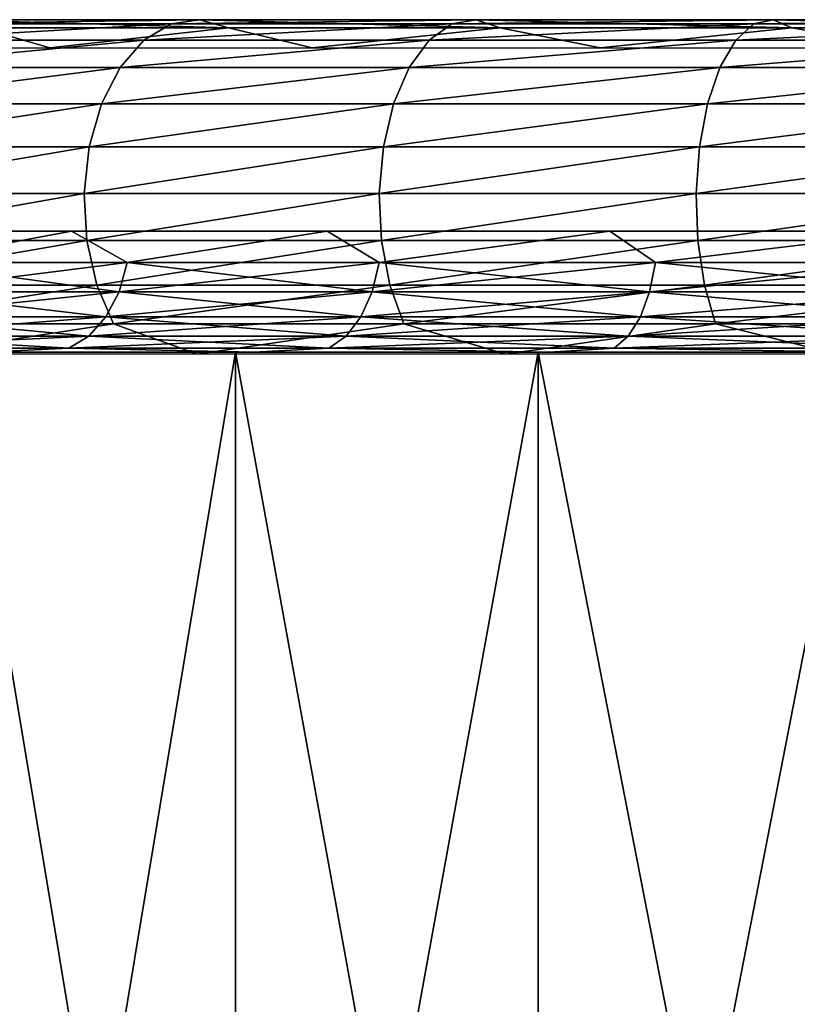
# Model space of a CAD drawing. Header units: millimetres. Extents: x -27 to 27, y -51 to 5.7.
# Tile 41 of 54: x -6.3 to -3.7, y 0.5 to 3.7. Entities that reach past the tile are written whole.
import ezdxf

# ---------------------------------------------------------------- set-up
doc = ezdxf.new("R2010")
doc.units = ezdxf.units.MM
doc.header["$LTSCALE"] = 52.148148
for name, color, linetype in [('19', 7, 'CONTINUOUS'), ('23', 7, 'CONTINUOUS'), ('29', 7, 'CONTINUOUS'), ('55', 7, 'CONTINUOUS')]:
    doc.layers.add(name, color=color, linetype=linetype)

msp = doc.modelspace()

# ---------------------------------------------------------------- linework, layer by layer
at = {"layer": '19', "linetype": 'Continuous'}
for points in [[(-6.4543, 2.65, 6.9708), (-5.5388, -2.85, 7.7183), (-5.5388, 2.65, 7.7183), (-6.4543, 2.65, 6.9708)], [(-6.4543, -2.85, 6.9708), (-5.5388, -2.85, 7.7183), (-6.4543, 2.65, 6.9708), (-6.4543, -2.85, 6.9708)], [(-5.5388, -2.85, 7.7183), (-4.5376, -2.85, 8.3462), (-5.5388, 2.65, 7.7183), (-5.5388, -2.85, 7.7183)], [(-5.5388, 2.65, 7.7183), (-4.5376, -2.85, 8.3462), (-4.5376, 2.65, 8.3463), (-5.5388, 2.65, 7.7183)], [(-4.5376, 2.65, 8.3463), (-3.466, -2.85, 8.8452), (-3.4661, 2.65, 8.8451), (-4.5376, 2.65, 8.3463)], [(-4.5376, -2.85, 8.3462), (-3.466, -2.85, 8.8452), (-4.5376, 2.65, 8.3463), (-4.5376, -2.85, 8.3462)]]:
    msp.add_3dface(points, dxfattribs=at)
at = {"layer": '23', "linetype": 'Continuous'}
for points in [[(-5.5388, 2.65, -7.7183), (-6.4543, -2.85, -6.9708), (-6.4543, 2.65, -6.9708), (-5.5388, 2.65, -7.7183)], [(-5.5388, -2.85, -7.7183), (-6.4543, -2.85, -6.9708), (-5.5388, 2.65, -7.7183), (-5.5388, -2.85, -7.7183)], [(-4.5376, -2.85, -8.3462), (-5.5388, -2.85, -7.7183), (-4.5376, 2.65, -8.3463), (-4.5376, -2.85, -8.3462)], [(-4.5376, 2.65, -8.3463), (-5.5388, -2.85, -7.7183), (-5.5388, 2.65, -7.7183), (-4.5376, 2.65, -8.3463)], [(-3.4661, 2.65, -8.8451), (-4.5376, -2.85, -8.3462), (-4.5376, 2.65, -8.3463), (-3.4661, 2.65, -8.8451)], [(-3.466, -2.85, -8.8452), (-4.5376, -2.85, -8.3462), (-3.4661, 2.65, -8.8451), (-3.466, -2.85, -8.8452)]]:
    msp.add_3dface(points, dxfattribs=at)
at = {"layer": '29', "linetype": 'Continuous'}
for points in [[(-6.0811, 3.05, -6.0811), (-6.6369, 2.9465, -5.4905), (-6.8228, 3.05, -5.2353), (-6.0811, 3.05, -6.0811)], [(-6.8228, 3.05, 5.2353), (-6.6369, 2.9465, 5.4905), (-6.0811, 3.05, 6.0811), (-6.8228, 3.05, 5.2353)], [(-5.8964, 2.9465, -6.2791), (-6.6369, 2.9465, -5.4905), (-6.0811, 3.05, -6.0811), (-5.8964, 2.9465, -6.2791)], [(-6.6369, 2.9465, 5.4905), (-5.8964, 2.9465, 6.2791), (-6.0811, 3.05, 6.0811), (-6.6369, 2.9465, 5.4905)], [(-5.2353, 3.05, -6.8228), (-5.8964, 2.9465, -6.2791), (-6.0811, 3.05, -6.0811), (-5.2353, 3.05, -6.8228)], [(-6.0811, 3.05, 6.0811), (-5.8964, 2.9465, 6.2791), (-5.2353, 3.05, 6.8228), (-6.0811, 3.05, 6.0811)], [(-5.8964, 2.9465, 6.2791), (-5.063, 2.9465, 6.9686), (-5.2353, 3.05, 6.8228), (-5.8964, 2.9465, 6.2791)], [(-5.063, 2.9465, -6.9686), (-5.8964, 2.9465, -6.2791), (-5.2353, 3.05, -6.8228), (-5.063, 2.9465, -6.9686)], [(-5.2353, 3.05, 6.8228), (-5.063, 2.9465, 6.9686), (-4.3, 3.05, 7.4478), (-5.2353, 3.05, 6.8228)], [(-4.3, 3.05, -7.4478), (-5.063, 2.9465, -6.9686), (-5.2353, 3.05, -6.8228), (-4.3, 3.05, -7.4478)], [(-5.063, 2.9465, 6.9686), (-4.1496, 2.9465, 7.5482), (-4.3, 3.05, 7.4478), (-5.063, 2.9465, 6.9686)], [(-4.1496, 2.9465, -7.5482), (-5.063, 2.9465, -6.9686), (-4.3, 3.05, -7.4478), (-4.1496, 2.9465, -7.5482)], [(-4.3, 3.05, 7.4478), (-4.1496, 2.9465, 7.5482), (-3.2911, 3.05, 7.9454), (-4.3, 3.05, 7.4478)], [(-3.2911, 3.05, -7.9454), (-4.1496, 2.9465, -7.5482), (-4.3, 3.05, -7.4478), (-3.2911, 3.05, -7.9454)], [(-4.1496, 2.9465, 7.5482), (-3.1709, 2.9465, 8.0088), (-3.2911, 3.05, 7.9454), (-4.1496, 2.9465, 7.5482)], [(-3.1709, 2.9465, -8.0088), (-4.1496, 2.9465, -7.5482), (-3.2911, 3.05, -7.9454), (-3.1709, 2.9465, -8.0088)], [(-5.8964, 2.9465, -6.2791), (-6.6677, 2.8499, -5.516), (-6.6369, 2.9465, -5.4905), (-5.8964, 2.9465, -6.2791)], [(-5.9238, 2.8499, -6.3082), (-6.6677, 2.8499, -5.516), (-5.8964, 2.9465, -6.2791), (-5.9238, 2.8499, -6.3082)], [(-6.6677, 2.8499, 5.516), (-5.9238, 2.8499, 6.3082), (-6.6369, 2.9465, 5.4905), (-6.6677, 2.8499, 5.516)], [(-6.6369, 2.9465, 5.4905), (-5.9238, 2.8499, 6.3082), (-5.8964, 2.9465, 6.2791), (-6.6369, 2.9465, 5.4905)], [(-5.063, 2.9465, -6.9686), (-5.9238, 2.8499, -6.3082), (-5.8964, 2.9465, -6.2791), (-5.063, 2.9465, -6.9686)], [(-5.0865, 2.8499, -7.0009), (-5.9238, 2.8499, -6.3082), (-5.063, 2.9465, -6.9686), (-5.0865, 2.8499, -7.0009)], [(-5.9238, 2.8499, 6.3082), (-5.0865, 2.8499, 7.0009), (-5.8964, 2.9465, 6.2791), (-5.9238, 2.8499, 6.3082)], [(-5.8964, 2.9465, 6.2791), (-5.0865, 2.8499, 7.0009), (-5.063, 2.9465, 6.9686), (-5.8964, 2.9465, 6.2791)], [(-4.1496, 2.9465, -7.5482), (-5.0865, 2.8499, -7.0009), (-5.063, 2.9465, -6.9686), (-4.1496, 2.9465, -7.5482)], [(-4.1689, 2.8499, -7.5832), (-5.0865, 2.8499, -7.0009), (-4.1496, 2.9465, -7.5482), (-4.1689, 2.8499, -7.5832)], [(-5.0865, 2.8499, 7.0009), (-4.1689, 2.8499, 7.5832), (-5.063, 2.9465, 6.9686), (-5.0865, 2.8499, 7.0009)], [(-5.063, 2.9465, 6.9686), (-4.1689, 2.8499, 7.5832), (-4.1496, 2.9465, 7.5482), (-5.063, 2.9465, 6.9686)], [(-3.1709, 2.9465, -8.0088), (-4.1689, 2.8499, -7.5832), (-4.1496, 2.9465, -7.5482), (-3.1709, 2.9465, -8.0088)], [(-3.1856, 2.8499, -8.046), (-4.1689, 2.8499, -7.5832), (-3.1709, 2.9465, -8.0088), (-3.1856, 2.8499, -8.046)], [(-4.1689, 2.8499, 7.5832), (-3.1856, 2.8499, 8.046), (-4.1496, 2.9465, 7.5482), (-4.1689, 2.8499, 7.5832)], [(-4.1496, 2.9465, 7.5482), (-3.1856, 2.8499, 8.046), (-3.1709, 2.9465, 8.0088), (-4.1496, 2.9465, 7.5482)], [(-6.7168, 2.767, 5.5566), (-5.9674, 2.767, 6.3546), (-6.6677, 2.8499, 5.516), (-6.7168, 2.767, 5.5566)], [(-5.9238, 2.8499, -6.3082), (-6.7168, 2.767, -5.5566), (-6.6677, 2.8499, -5.516), (-5.9238, 2.8499, -6.3082)], [(-5.9674, 2.767, -6.3546), (-6.7168, 2.767, -5.5566), (-5.9238, 2.8499, -6.3082), (-5.9674, 2.767, -6.3546)], [(-6.6677, 2.8499, 5.516), (-5.9674, 2.767, 6.3546), (-5.9238, 2.8499, 6.3082), (-6.6677, 2.8499, 5.516)], [(-5.9674, 2.767, 6.3546), (-5.1239, 2.767, 7.0524), (-5.9238, 2.8499, 6.3082), (-5.9674, 2.767, 6.3546)], [(-5.0865, 2.8499, -7.0009), (-5.9674, 2.767, -6.3546), (-5.9238, 2.8499, -6.3082), (-5.0865, 2.8499, -7.0009)], [(-5.1239, 2.767, -7.0524), (-5.9674, 2.767, -6.3546), (-5.0865, 2.8499, -7.0009), (-5.1239, 2.767, -7.0524)], [(-5.9238, 2.8499, 6.3082), (-5.1239, 2.767, 7.0524), (-5.0865, 2.8499, 7.0009), (-5.9238, 2.8499, 6.3082)], [(-5.1239, 2.767, 7.0524), (-4.1996, 2.767, 7.639), (-5.0865, 2.8499, 7.0009), (-5.1239, 2.767, 7.0524)], [(-4.1689, 2.8499, -7.5832), (-5.1239, 2.767, -7.0524), (-5.0865, 2.8499, -7.0009), (-4.1689, 2.8499, -7.5832)], [(-4.1996, 2.767, -7.639), (-5.1239, 2.767, -7.0524), (-4.1689, 2.8499, -7.5832), (-4.1996, 2.767, -7.639)], [(-5.0865, 2.8499, 7.0009), (-4.1996, 2.767, 7.639), (-4.1689, 2.8499, 7.5832), (-5.0865, 2.8499, 7.0009)], [(-4.1996, 2.767, 7.639), (-3.2091, 2.767, 8.1051), (-4.1689, 2.8499, 7.5832), (-4.1996, 2.767, 7.639)], [(-3.1856, 2.8499, -8.046), (-4.1996, 2.767, -7.639), (-4.1689, 2.8499, -7.5832), (-3.1856, 2.8499, -8.046)], [(-3.2091, 2.767, -8.1051), (-4.1996, 2.767, -7.639), (-3.1856, 2.8499, -8.046), (-3.2091, 2.767, -8.1051)], [(-4.1689, 2.8499, 7.5832), (-3.2091, 2.767, 8.1051), (-3.1856, 2.8499, 8.046), (-4.1689, 2.8499, 7.5832)], [(-5.9674, 2.767, -6.3546), (-6.7807, 2.7034, -5.6095), (-6.7168, 2.767, -5.5566), (-5.9674, 2.767, -6.3546)], [(-6.0242, 2.7034, -6.4151), (-6.7807, 2.7034, -5.6095), (-5.9674, 2.767, -6.3546), (-6.0242, 2.7034, -6.4151)], [(-6.7807, 2.7034, 5.6095), (-6.0242, 2.7034, 6.4151), (-6.7168, 2.767, 5.5566), (-6.7807, 2.7034, 5.6095)], [(-6.7168, 2.767, 5.5566), (-6.0242, 2.7034, 6.4151), (-5.9674, 2.767, 6.3546), (-6.7168, 2.767, 5.5566)], [(-5.1239, 2.767, -7.0524), (-6.0242, 2.7034, -6.4151), (-5.9674, 2.767, -6.3546), (-5.1239, 2.767, -7.0524)], [(-5.1727, 2.7034, -7.1196), (-6.0242, 2.7034, -6.4151), (-5.1239, 2.767, -7.0524), (-5.1727, 2.7034, -7.1196)], [(-6.0242, 2.7034, 6.4151), (-5.1727, 2.7034, 7.1196), (-5.9674, 2.767, 6.3546), (-6.0242, 2.7034, 6.4151)], [(-5.9674, 2.767, 6.3546), (-5.1727, 2.7034, 7.1196), (-5.1239, 2.767, 7.0524), (-5.9674, 2.767, 6.3546)], [(-4.1996, 2.767, -7.639), (-5.1727, 2.7034, -7.1196), (-5.1239, 2.767, -7.0524), (-4.1996, 2.767, -7.639)], [(-4.2396, 2.7034, -7.7117), (-5.1727, 2.7034, -7.1196), (-4.1996, 2.767, -7.639), (-4.2396, 2.7034, -7.7117)], [(-5.1727, 2.7034, 7.1196), (-4.2396, 2.7034, 7.7117), (-5.1239, 2.767, 7.0524), (-5.1727, 2.7034, 7.1196)], [(-5.1239, 2.767, 7.0524), (-4.2396, 2.7034, 7.7117), (-4.1996, 2.767, 7.639), (-5.1239, 2.767, 7.0524)], [(-3.2091, 2.767, -8.1051), (-4.2396, 2.7034, -7.7117), (-4.1996, 2.767, -7.639), (-3.2091, 2.767, -8.1051)], [(-4.2396, 2.7034, 7.7117), (-3.2396, 2.7034, 8.1823), (-4.1996, 2.767, 7.639), (-4.2396, 2.7034, 7.7117)], [(-3.2396, 2.7034, -8.1823), (-4.2396, 2.7034, -7.7117), (-3.2091, 2.767, -8.1051), (-3.2396, 2.7034, -8.1823)], [(-4.1996, 2.767, 7.639), (-3.2396, 2.7034, 8.1823), (-3.2091, 2.767, 8.1051), (-4.1996, 2.767, 7.639)], [(-6.8552, 2.6635, 5.6711), (-6.0903, 2.6635, 6.4855), (-6.7807, 2.7034, 5.6095), (-6.8552, 2.6635, 5.6711)], [(-6.0242, 2.7034, -6.4151), (-6.8552, 2.6635, -5.6711), (-6.7807, 2.7034, -5.6095), (-6.0242, 2.7034, -6.4151)], [(-6.0903, 2.6635, -6.4855), (-6.8552, 2.6635, -5.6711), (-6.0242, 2.7034, -6.4151), (-6.0903, 2.6635, -6.4855)], [(-6.7807, 2.7034, 5.6095), (-6.0903, 2.6635, 6.4855), (-6.0242, 2.7034, 6.4151), (-6.7807, 2.7034, 5.6095)], [(-6.0903, 2.6635, 6.4855), (-5.2295, 2.6635, 7.1977), (-6.0242, 2.7034, 6.4151), (-6.0903, 2.6635, 6.4855)], [(-5.2295, 2.6635, -7.1977), (-6.0903, 2.6635, -6.4855), (-5.1727, 2.7034, -7.1196), (-5.2295, 2.6635, -7.1977)], [(-5.1727, 2.7034, -7.1196), (-6.0903, 2.6635, -6.4855), (-6.0242, 2.7034, -6.4151), (-5.1727, 2.7034, -7.1196)], [(-6.0242, 2.7034, 6.4151), (-5.2295, 2.6635, 7.1977), (-5.1727, 2.7034, 7.1196), (-6.0242, 2.7034, 6.4151)], [(-4.2861, 2.6635, -7.7964), (-5.2295, 2.6635, -7.1977), (-4.2396, 2.7034, -7.7117), (-4.2861, 2.6635, -7.7964)], [(-4.2396, 2.7034, -7.7117), (-5.2295, 2.6635, -7.1977), (-5.1727, 2.7034, -7.1196), (-4.2396, 2.7034, -7.7117)], [(-5.2295, 2.6635, 7.1977), (-4.2861, 2.6635, 7.7964), (-5.1727, 2.7034, 7.1196), (-5.2295, 2.6635, 7.1977)], [(-5.1727, 2.7034, 7.1196), (-4.2861, 2.6635, 7.7964), (-4.2396, 2.7034, 7.7117), (-5.1727, 2.7034, 7.1196)], [(-3.2396, 2.7034, -8.1823), (-4.2861, 2.6635, -7.7964), (-4.2396, 2.7034, -7.7117), (-3.2396, 2.7034, -8.1823)], [(-3.2752, 2.6635, -8.2721), (-4.2861, 2.6635, -7.7964), (-3.2396, 2.7034, -8.1823), (-3.2752, 2.6635, -8.2721)], [(-4.2861, 2.6635, 7.7964), (-3.2752, 2.6635, 8.2721), (-4.2396, 2.7034, 7.7117), (-4.2861, 2.6635, 7.7964)], [(-4.2396, 2.7034, 7.7117), (-3.2752, 2.6635, 8.2721), (-3.2396, 2.7034, 8.1823), (-4.2396, 2.7034, 7.7117)], [(-6.0903, 2.6635, 6.4855), (-6.8552, 2.6635, 5.6711), (-6.3637, 2.65, 6.3642), (-6.0903, 2.6635, 6.4855)], [(-6.8552, 2.6635, -5.6711), (-6.0903, 2.6635, -6.4855), (-6.3637, 2.65, -6.3642), (-6.8552, 2.6635, -5.6711)], [(-5.4785, 2.65, 7.1404), (-6.0903, 2.6635, 6.4855), (-6.3637, 2.65, 6.3642), (-5.4785, 2.65, 7.1404)], [(-6.3637, 2.65, -6.3642), (-6.0903, 2.6635, -6.4855), (-5.4785, 2.65, -7.1404), (-6.3637, 2.65, -6.3642)], [(-5.2295, 2.6635, 7.1977), (-6.0903, 2.6635, 6.4855), (-5.4785, 2.65, 7.1404), (-5.2295, 2.6635, 7.1977)], [(-6.0903, 2.6635, -6.4855), (-5.2295, 2.6635, -7.1977), (-5.4785, 2.65, -7.1404), (-6.0903, 2.6635, -6.4855)], [(-5.4785, 2.65, -7.1404), (-5.2295, 2.6635, -7.1977), (-4.4996, 2.65, -7.7945), (-5.4785, 2.65, -7.1404)], [(-4.4996, 2.65, 7.7945), (-5.2295, 2.6635, 7.1977), (-5.4785, 2.65, 7.1404), (-4.4996, 2.65, 7.7945)], [(-5.2295, 2.6635, -7.1977), (-4.2861, 2.6635, -7.7964), (-4.4996, 2.65, -7.7945), (-5.2295, 2.6635, -7.1977)], [(-4.2861, 2.6635, 7.7964), (-5.2295, 2.6635, 7.1977), (-4.4996, 2.65, 7.7945), (-4.2861, 2.6635, 7.7964)], [(-4.4996, 2.65, -7.7945), (-4.2861, 2.6635, -7.7964), (-3.4437, 2.65, -8.3151), (-4.4996, 2.65, -7.7945)], [(-3.4437, 2.65, 8.3151), (-4.2861, 2.6635, 7.7964), (-4.4996, 2.65, 7.7945), (-3.4437, 2.65, 8.3151)], [(-4.2861, 2.6635, -7.7964), (-3.2752, 2.6635, -8.2721), (-3.4437, 2.65, -8.3151), (-4.2861, 2.6635, -7.7964)], [(-3.2752, 2.6635, 8.2721), (-4.2861, 2.6635, 7.7964), (-3.4437, 2.65, 8.3151), (-3.2752, 2.6635, 8.2721)]]:
    msp.add_3dface(points, dxfattribs=at)
at = {"layer": '55', "linetype": 'Continuous'}
for points in [[(-5.7519, 3.7357, -6.8663), (-6.599, 3.7357, -6.1265), (-5.6564, 3.7494, -6.7427), (-5.7519, 3.7357, -6.8663)], [(-5.6564, 3.7494, -6.7427), (-6.599, 3.7357, -6.1265), (-6.4894, 3.7494, -6.0153), (-5.6564, 3.7494, -6.7427)], [(-5.562, 3.7222, -6.6205), (-6.4894, 3.7494, -6.0153), (-6.3811, 3.7222, -5.9052), (-5.562, 3.7222, -6.6205)], [(-5.6564, 3.7494, -6.7427), (-6.4894, 3.7494, -6.0153), (-5.562, 3.7222, -6.6205), (-5.6564, 3.7494, -6.7427)], [(-4.8226, 3.7357, -7.4996), (-5.7519, 3.7357, -6.8663), (-4.7425, 3.7494, -7.3655), (-4.8226, 3.7357, -7.4996)], [(-4.7425, 3.7494, -7.3655), (-5.7519, 3.7357, -6.8663), (-5.6564, 3.7494, -6.7427), (-4.7425, 3.7494, -7.3655)], [(-4.7425, 3.7494, -7.3655), (-5.6564, 3.7494, -6.7427), (-4.6634, 3.7222, -7.233), (-4.7425, 3.7494, -7.3655)], [(-4.6634, 3.7222, -7.233), (-5.6564, 3.7494, -6.7427), (-5.562, 3.7222, -6.6205), (-4.6634, 3.7222, -7.233)], [(-3.8244, 3.7357, -8.0175), (-4.8226, 3.7357, -7.4996), (-3.7608, 3.7494, -7.8748), (-3.8244, 3.7357, -8.0175)], [(-3.7608, 3.7494, -7.8748), (-4.8226, 3.7357, -7.4996), (-4.7425, 3.7494, -7.3655), (-3.7608, 3.7494, -7.8748)], [(-3.7608, 3.7494, -7.8748), (-4.7425, 3.7494, -7.3655), (-3.6981, 3.7222, -7.7338), (-3.7608, 3.7494, -7.8748)], [(-3.6981, 3.7222, -7.7338), (-4.7425, 3.7494, -7.3655), (-4.6634, 3.7222, -7.233), (-3.6981, 3.7222, -7.7338)], [(-2.7714, 3.7357, -8.4126), (-3.8244, 3.7357, -8.0175), (-2.7254, 3.7494, -8.2633), (-2.7714, 3.7357, -8.4126)], [(-2.7254, 3.7494, -8.2633), (-3.8244, 3.7357, -8.0175), (-3.7608, 3.7494, -7.8748), (-2.7254, 3.7494, -8.2633)], [(-2.7254, 3.7494, -8.2633), (-3.7608, 3.7494, -7.8748), (-2.6799, 3.7222, -8.1158), (-2.7254, 3.7494, -8.2633)], [(-2.6799, 3.7222, -8.1158), (-3.7608, 3.7494, -7.8748), (-3.6981, 3.7222, -7.7338), (-2.6799, 3.7222, -8.1158)], [(-6.153, 3.656, -5.9281), (-6.3811, 3.7222, -5.9052), (-6.9231, 3.656, -5.1013), (-6.153, 3.656, -5.9281)], [(-5.842, 3.682, -6.9828), (-6.7023, 3.682, -6.2315), (-5.7519, 3.7357, -6.8663), (-5.842, 3.682, -6.9828)], [(-5.7519, 3.7357, -6.8663), (-6.7023, 3.682, -6.2315), (-6.599, 3.7357, -6.1265), (-5.7519, 3.7357, -6.8663)], [(-5.562, 3.7222, -6.6205), (-6.3811, 3.7222, -5.9052), (-6.153, 3.656, -5.9281), (-5.562, 3.7222, -6.6205)], [(-5.2849, 3.656, -6.6513), (-5.562, 3.7222, -6.6205), (-6.153, 3.656, -5.9281), (-5.2849, 3.656, -6.6513)], [(-4.8981, 3.682, -7.6261), (-5.842, 3.682, -6.9828), (-4.8226, 3.7357, -7.4996), (-4.8981, 3.682, -7.6261)], [(-4.8226, 3.7357, -7.4996), (-5.842, 3.682, -6.9828), (-5.7519, 3.7357, -6.8663), (-4.8226, 3.7357, -7.4996)], [(-4.6634, 3.7222, -7.233), (-5.562, 3.7222, -6.6205), (-5.2849, 3.656, -6.6513), (-4.6634, 3.7222, -7.233)], [(-4.3326, 3.656, -7.2594), (-4.6634, 3.7222, -7.233), (-5.2849, 3.656, -6.6513), (-4.3326, 3.656, -7.2594)], [(-3.8843, 3.682, -8.1521), (-4.8981, 3.682, -7.6261), (-3.8244, 3.7357, -8.0175), (-3.8843, 3.682, -8.1521)], [(-3.8244, 3.7357, -8.0175), (-4.8981, 3.682, -7.6261), (-4.8226, 3.7357, -7.4996), (-3.8244, 3.7357, -8.0175)], [(-3.6981, 3.7222, -7.7338), (-4.6634, 3.7222, -7.233), (-4.3326, 3.656, -7.2594), (-3.6981, 3.7222, -7.7338)], [(-3.3113, 3.656, -7.7427), (-3.6981, 3.7222, -7.7338), (-4.3326, 3.656, -7.2594), (-3.3113, 3.656, -7.7427)], [(-2.8148, 3.682, -8.5533), (-3.8843, 3.682, -8.1521), (-2.7714, 3.7357, -8.4126), (-2.8148, 3.682, -8.5533)], [(-2.7714, 3.7357, -8.4126), (-3.8843, 3.682, -8.1521), (-3.8244, 3.7357, -8.0175), (-2.7714, 3.7357, -8.4126)], [(-2.6799, 3.7222, -8.1158), (-3.6981, 3.7222, -7.7338), (-3.3113, 3.656, -7.7427), (-2.6799, 3.7222, -8.1158)], [(-5.842, 3.682, -6.9828), (-6.7924, 3.5919, -6.323), (-6.7023, 3.682, -6.2315), (-5.842, 3.682, -6.9828)], [(-5.9205, 3.5919, -7.0844), (-6.7924, 3.5919, -6.323), (-5.842, 3.682, -6.9828), (-5.9205, 3.5919, -7.0844)], [(-4.964, 3.5919, -7.7363), (-5.9205, 3.5919, -7.0844), (-4.8981, 3.682, -7.6261), (-4.964, 3.5919, -7.7363)], [(-4.8981, 3.682, -7.6261), (-5.9205, 3.5919, -7.0844), (-5.842, 3.682, -6.9828), (-4.8981, 3.682, -7.6261)], [(-3.9364, 3.5919, -8.2694), (-4.964, 3.5919, -7.7363), (-3.8843, 3.682, -8.1521), (-3.9364, 3.5919, -8.2694)], [(-3.8843, 3.682, -8.1521), (-4.964, 3.5919, -7.7363), (-4.8981, 3.682, -7.6261), (-3.8843, 3.682, -8.1521)], [(-2.8526, 3.5919, -8.676), (-3.9364, 3.5919, -8.2694), (-2.8148, 3.682, -8.5533), (-2.8526, 3.5919, -8.676)], [(-2.8148, 3.682, -8.5533), (-3.9364, 3.5919, -8.2694), (-3.8843, 3.682, -8.1521), (-2.8148, 3.682, -8.5533)], [(-5.982, 3.4717, -7.164), (-6.863, 3.4717, -6.3947), (-5.9205, 3.5919, -7.0844), (-5.982, 3.4717, -7.164)], [(-5.9205, 3.5919, -7.0844), (-6.863, 3.4717, -6.3947), (-6.7924, 3.5919, -6.323), (-5.9205, 3.5919, -7.0844)], [(-5.0156, 3.4717, -7.8227), (-5.982, 3.4717, -7.164), (-4.964, 3.5919, -7.7363), (-5.0156, 3.4717, -7.8227)], [(-4.964, 3.5919, -7.7363), (-5.982, 3.4717, -7.164), (-5.9205, 3.5919, -7.0844), (-4.964, 3.5919, -7.7363)], [(-3.9774, 3.4717, -8.3613), (-5.0156, 3.4717, -7.8227), (-3.9364, 3.5919, -8.2694), (-3.9774, 3.4717, -8.3613)], [(-3.9364, 3.5919, -8.2694), (-5.0156, 3.4717, -7.8227), (-4.964, 3.5919, -7.7363), (-3.9364, 3.5919, -8.2694)], [(-2.8823, 3.4717, -8.7722), (-3.9774, 3.4717, -8.3613), (-2.8526, 3.5919, -8.676), (-2.8823, 3.4717, -8.7722)], [(-2.8526, 3.5919, -8.676), (-3.9774, 3.4717, -8.3613), (-3.9364, 3.5919, -8.2694), (-2.8526, 3.5919, -8.676)], [(-6.0224, 3.3295, -7.2163), (-6.9093, 3.3295, -6.4417), (-5.982, 3.4717, -7.164), (-6.0224, 3.3295, -7.2163)], [(-5.982, 3.4717, -7.164), (-6.9093, 3.3295, -6.4417), (-6.863, 3.4717, -6.3947), (-5.982, 3.4717, -7.164)], [(-5.0494, 3.3295, -7.8794), (-6.0224, 3.3295, -7.2163), (-5.0156, 3.4717, -7.8227), (-5.0494, 3.3295, -7.8794)], [(-5.0156, 3.4717, -7.8227), (-6.0224, 3.3295, -7.2163), (-5.982, 3.4717, -7.164), (-5.0156, 3.4717, -7.8227)], [(-4.0042, 3.3295, -8.4216), (-5.0494, 3.3295, -7.8794), (-3.9774, 3.4717, -8.3613), (-4.0042, 3.3295, -8.4216)], [(-3.9774, 3.4717, -8.3613), (-5.0494, 3.3295, -7.8794), (-5.0156, 3.4717, -7.8227), (-3.9774, 3.4717, -8.3613)], [(-2.9018, 3.3295, -8.8353), (-4.0042, 3.3295, -8.4216), (-2.8823, 3.4717, -8.7722), (-2.9018, 3.3295, -8.8353)], [(-2.8823, 3.4717, -8.7722), (-4.0042, 3.3295, -8.4216), (-3.9774, 3.4717, -8.3613), (-2.8823, 3.4717, -8.7722)], [(-6.0224, 3.3295, -7.2163), (-6.9283, 3.1751, -6.4609), (-6.9093, 3.3295, -6.4417), (-6.0224, 3.3295, -7.2163)], [(-6.0389, 3.1751, -7.2376), (-6.9283, 3.1751, -6.4609), (-6.0224, 3.3295, -7.2163), (-6.0389, 3.1751, -7.2376)], [(-5.0494, 3.3295, -7.8794), (-6.0389, 3.1751, -7.2376), (-6.0224, 3.3295, -7.2163), (-5.0494, 3.3295, -7.8794)], [(-5.0633, 3.1751, -7.9025), (-6.0389, 3.1751, -7.2376), (-5.0494, 3.3295, -7.8794), (-5.0633, 3.1751, -7.9025)], [(-4.0152, 3.1751, -8.4463), (-5.0633, 3.1751, -7.9025), (-4.0042, 3.3295, -8.4216), (-4.0152, 3.1751, -8.4463)], [(-4.0042, 3.3295, -8.4216), (-5.0633, 3.1751, -7.9025), (-5.0494, 3.3295, -7.8794), (-4.0042, 3.3295, -8.4216)], [(-2.9097, 3.1751, -8.861), (-4.0152, 3.1751, -8.4463), (-2.9018, 3.3295, -8.8353), (-2.9097, 3.1751, -8.861)], [(-2.9018, 3.3295, -8.8353), (-4.0152, 3.1751, -8.4463), (-4.0042, 3.3295, -8.4216), (-2.9018, 3.3295, -8.8353)], [(-6.0389, 3.1751, -7.2376), (-6.9185, 3.0189, -6.451), (-6.9283, 3.1751, -6.4609), (-6.0389, 3.1751, -7.2376)], [(-6.0304, 3.0189, -7.2265), (-6.9185, 3.0189, -6.451), (-6.0389, 3.1751, -7.2376), (-6.0304, 3.0189, -7.2265)], [(-5.0633, 3.1751, -7.9025), (-6.0304, 3.0189, -7.2265), (-6.0389, 3.1751, -7.2376), (-5.0633, 3.1751, -7.9025)], [(-5.0561, 3.0189, -7.8905), (-6.0304, 3.0189, -7.2265), (-5.0633, 3.1751, -7.9025), (-5.0561, 3.0189, -7.8905)], [(-4.0152, 3.1751, -8.4463), (-5.0561, 3.0189, -7.8905), (-5.0633, 3.1751, -7.9025), (-4.0152, 3.1751, -8.4463)], [(-4.0095, 3.0189, -8.4335), (-5.0561, 3.0189, -7.8905), (-4.0152, 3.1751, -8.4463), (-4.0095, 3.0189, -8.4335)], [(-2.9097, 3.1751, -8.861), (-4.0095, 3.0189, -8.4335), (-4.0152, 3.1751, -8.4463), (-2.9097, 3.1751, -8.861)], [(-2.9056, 3.0189, -8.8477), (-4.0095, 3.0189, -8.4335), (-2.9097, 3.1751, -8.861), (-2.9056, 3.0189, -8.8477)], [(-6.0304, 3.0189, -7.2265), (-6.8806, 2.8717, -6.4125), (-6.9185, 3.0189, -6.451), (-6.0304, 3.0189, -7.2265)], [(-5.9974, 2.8717, -7.1839), (-6.8806, 2.8717, -6.4125), (-6.0304, 3.0189, -7.2265), (-5.9974, 2.8717, -7.1839)], [(-5.0561, 3.0189, -7.8905), (-5.9974, 2.8717, -7.1839), (-6.0304, 3.0189, -7.2265), (-5.0561, 3.0189, -7.8905)], [(-5.0284, 2.8717, -7.8442), (-5.9974, 2.8717, -7.1839), (-5.0561, 3.0189, -7.8905), (-5.0284, 2.8717, -7.8442)], [(-4.0095, 3.0189, -8.4335), (-5.0284, 2.8717, -7.8442), (-5.0561, 3.0189, -7.8905), (-4.0095, 3.0189, -8.4335)], [(-3.9876, 2.8717, -8.3842), (-5.0284, 2.8717, -7.8442), (-4.0095, 3.0189, -8.4335), (-3.9876, 2.8717, -8.3842)], [(-2.9056, 3.0189, -8.8477), (-3.9876, 2.8717, -8.3842), (-4.0095, 3.0189, -8.4335), (-2.9056, 3.0189, -8.8477)], [(-2.8897, 2.8717, -8.7961), (-3.9876, 2.8717, -8.3842), (-2.9056, 3.0189, -8.8477), (-2.8897, 2.8717, -8.7961)], [(-5.9974, 2.8717, -7.1839), (-6.8173, 2.7435, -6.3482), (-6.8806, 2.8717, -6.4125), (-5.9974, 2.8717, -7.1839)], [(-5.9422, 2.7435, -7.1124), (-6.8173, 2.7435, -6.3482), (-5.9974, 2.8717, -7.1839), (-5.9422, 2.7435, -7.1124)], [(-5.0284, 2.8717, -7.8442), (-5.9422, 2.7435, -7.1124), (-5.9974, 2.8717, -7.1839), (-5.0284, 2.8717, -7.8442)], [(-4.9821, 2.7435, -7.7667), (-5.9422, 2.7435, -7.1124), (-5.0284, 2.8717, -7.8442), (-4.9821, 2.7435, -7.7667)], [(-3.9876, 2.8717, -8.3842), (-4.9821, 2.7435, -7.7667), (-5.0284, 2.8717, -7.8442), (-3.9876, 2.8717, -8.3842)], [(-3.9509, 2.7435, -8.3018), (-4.9821, 2.7435, -7.7667), (-3.9876, 2.8717, -8.3842), (-3.9509, 2.7435, -8.3018)], [(-2.8897, 2.8717, -8.7961), (-3.9509, 2.7435, -8.3018), (-3.9876, 2.8717, -8.3842), (-2.8897, 2.8717, -8.7961)], [(-2.8631, 2.7435, -8.7099), (-3.9509, 2.7435, -8.3018), (-2.8897, 2.8717, -8.7961), (-2.8631, 2.7435, -8.7099)], [(-5.9422, 2.7435, -7.1124), (-6.5961, 2.644, -6.3964), (-6.8173, 2.7435, -6.3482), (-5.9422, 2.7435, -7.1124)], [(-5.6655, 2.644, -7.1717), (-6.5961, 2.644, -6.3964), (-5.9422, 2.7435, -7.1124), (-5.6655, 2.644, -7.1717)], [(-4.9821, 2.7435, -7.7667), (-5.6655, 2.644, -7.1717), (-5.9422, 2.7435, -7.1124), (-4.9821, 2.7435, -7.7667)], [(-4.6447, 2.644, -7.8236), (-5.6655, 2.644, -7.1717), (-4.9821, 2.7435, -7.7667), (-4.6447, 2.644, -7.8236)], [(-3.9509, 2.7435, -8.3018), (-4.6447, 2.644, -7.8236), (-4.9821, 2.7435, -7.7667), (-3.9509, 2.7435, -8.3018)], [(-3.5498, 2.644, -8.3418), (-4.6447, 2.644, -7.8236), (-3.9509, 2.7435, -8.3018), (-3.5498, 2.644, -8.3418)], [(-2.8631, 2.7435, -8.7099), (-3.5498, 2.644, -8.3418), (-3.9509, 2.7435, -8.3018), (-2.8631, 2.7435, -8.7099)]]:
    msp.add_3dface(points, dxfattribs=at)

doc.saveas('drawing.dxf')
